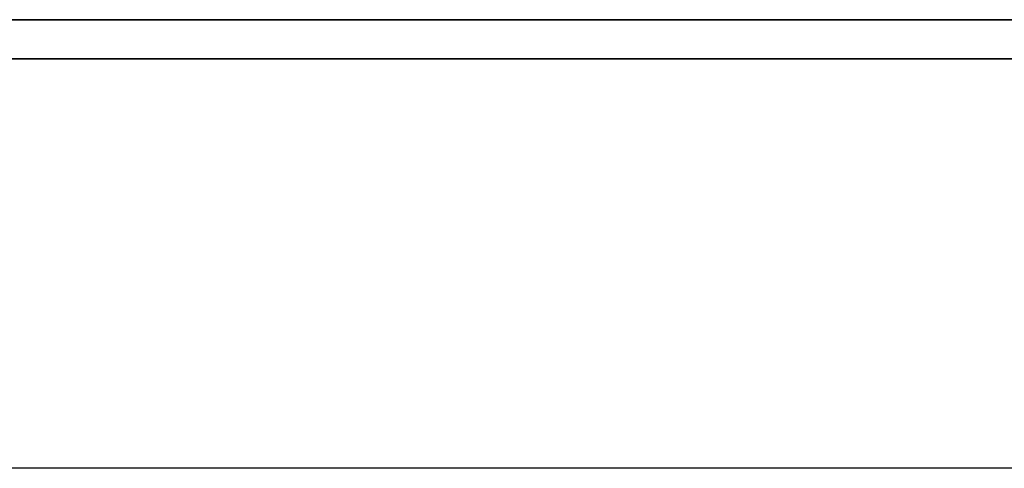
# Model space of a CAD drawing. Extents: x -1.48 to 1.48, y -1.03 to 1.03.
# Tile 37 of 90: x 0 to 0.13, y -0.71 to -0.65. Entities that reach past the tile are written whole.
import ezdxf

# ---------------------------------------------------------------- set-up
doc = ezdxf.new("R2010")
doc.units = 0
doc.layers.get('0').update_dxf_attribs({"linetype": 'CONTINUOUS'})

# ---------------------------------------------------------------- blocks, each defined once
blk = doc.blocks.new('*U1')
at = {"extrusion": (0, 0, -1)}
blk.add_line((1.311, -0.65, -0.094), (-1.311, -0.65, -0.094), dxfattribs=at)
at = {"extrusion": (2e-16, -0.9998, -0.019996)}
blk.add_line((-1.311, -0.65, -0.952), (1.311, -0.65, -0.952), dxfattribs=at)
at = {"extrusion": (0, -1, 0)}
for p, q in [((1.311, -0.65, -0.094), (-1.311, -0.65, -0.094)), ((-1.311, -0.65, -0.952), (1.311, -0.65, -0.952))]:
    blk.add_line(p, q, dxfattribs=at)
blk.add_line((1.34708, -0.70751, 0.154), (-1.34708, -0.70751, 0.154))
blk.add_line((1.34708, -0.70751, 0.154), (-1.34708, -0.70751, 0.154))
blk = doc.blocks.new('*U2')
blk.add_line((1.32, -0.655, -0.654), (-1.32, -0.655, -0.654))
at = {"extrusion": (0, 1, 0)}
for p, q in [((1.32, -0.655, -0.654), (-1.32, -0.655, -0.654)), ((-0.375, -0.655, -1.465), (0.375, -0.655, -1.465))]:
    blk.add_line(p, q, dxfattribs=at)
at = {"extrusion": (0, 0, -1)}
blk.add_line((-0.375, -0.655, -1.465), (0.375, -0.655, -1.465), dxfattribs=at)

msp = doc.modelspace()

# ---------------------------------------------------------------- block references
for name in ['*U2', '*U1']:
    msp.add_blockref(name, (0, 0))

doc.saveas('drawing.dxf')
